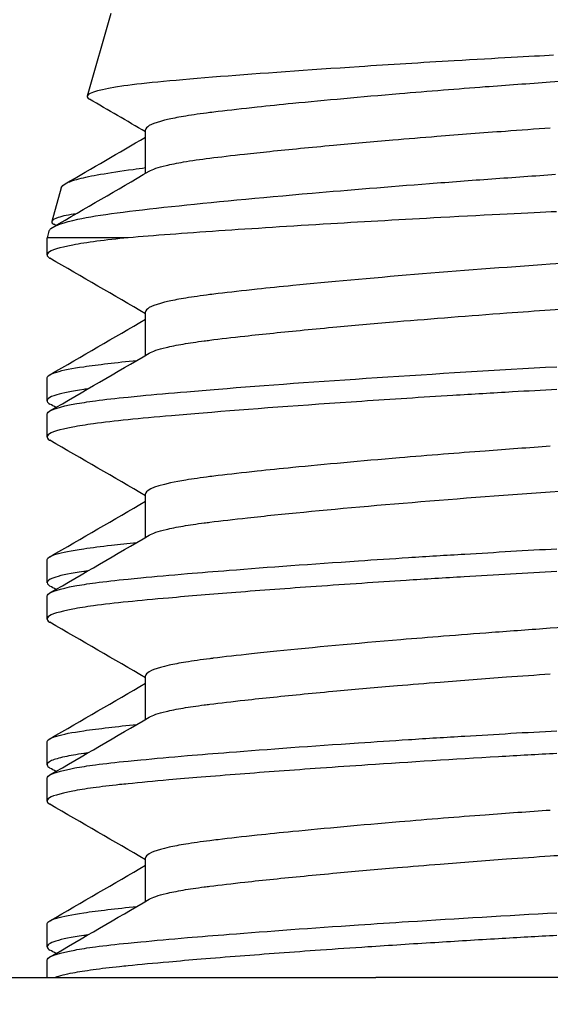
# Model space of a CAD drawing. Extents: x 1 to 669, y 0 to 417.
# Tile 144 of 256: x 114.2197 to 114.3108, y 346.9276 to 347.0967. Entities that reach past the tile are written whole.
import ezdxf

# ---------------------------------------------------------------- set-up
doc = ezdxf.new("R2010")
doc.units = 0
doc.header["$LTSCALE"] = 12
doc.header["$MEASUREMENT"] = 0
doc.layers.get('0').update_dxf_attribs({"linetype": 'CONTINUOUS'})
doc.layers.add('D', color=2, linetype='CONTINUOUS')
doc.layers.add('X', color=1, linetype='CONTINUOUS')
doc.styles.get("Standard").update_dxf_attribs({"font": 'SIMPLEX.SHX', "width": 0.875})
doc.dimstyles.new('STANDARD$0', dxfattribs={"dimscale": 32, "dimtxt": 0.09375, "dimasz": 0.0625, "dimexe": 0.03125, "dimexo": 0.03125, "dimgap": 0.03125, "dimtad": 1, "dimtih": 1, "dimtoh": 1, "dimdec": 4, "dimzin": 12, "dimdsep": 46, "dimlunit": 5, "dimtxsty": 'Standard', "dimcen": -0.03125, "dimclrd": 256, "dimclre": 256, "dimclrt": 256, "dimadec": 0, "dimazin": 0, "dimtfac": 0.875, "dimtdec": 4, "dimtofl": 0, "dimtmove": 0, "dimatfit": 3, "dimfxl": 1, "dimtolj": 1, "dimtzin": 12, "dimlwd": 13, "dimlwe": 13, "dimarcsym": 0})

# ---------------------------------------------------------------- blocks, each defined once
blk = doc.blocks.new('*D66')
at = {"layer": 'D', "lineweight": 13, "transparency": 16777216}
for p, q in [((155.73497, 359.40088), (155.73497, 291.82615)), ((54.63525, 355.70607), (54.63525, 291.82615)), ((56.63525, 292.82615), (153.73497, 292.82615))]:
    blk.add_line(p, q, dxfattribs=at)
at = {"layer": 'D', "transparency": 16777216}
for points in [[(56.63525, 293.15948), (56.63525, 292.49282), (54.63525, 292.82615)], [(153.73497, 293.15948), (153.73497, 292.49282), (155.73497, 292.82615)]]:
    blk.add_solid(points, dxfattribs=at)
at = {"layer": 'D', "transparency": 16777216, "insert": (105.18511, 295.32615), "char_height": 3, "attachment_point": 5}
blk.add_mtext('\\A1;101{}{\\C2;%%p1}', dxfattribs=at)
blk = doc.blocks.new('*D70')
at = {"layer": 'D', "lineweight": 13, "transparency": 16777216}
for p, q in [((82.80247, 359.88787), (82.80247, 298.53593)), ((148.80247, 359.88787), (148.80247, 298.53593)), ((146.80247, 299.53593), (84.80247, 299.53593))]:
    blk.add_line(p, q, dxfattribs=at)
at = {"layer": 'D', "transparency": 16777216}
for points in [[(84.80247, 299.86927), (84.80247, 299.2026), (82.80247, 299.53593)], [(146.80247, 299.86927), (146.80247, 299.2026), (148.80247, 299.53593)]]:
    blk.add_solid(points, dxfattribs=at)
at = {"layer": 'D', "transparency": 16777216, "insert": (115.80247, 302.03593), "char_height": 3, "attachment_point": 5}
blk.add_mtext('\\A1;66', dxfattribs=at)

msp = doc.modelspace()

# ---------------------------------------------------------------- linework, layer by layer
for radius, start, end in [(33, 199.528779, 69.373612), (15.625, 276.441866, 158.407675)]:
    msp.add_arc((115.80247, 360.88787), radius, start, end)
at = {"layer": 'X'}
for p, q in [((114.23532, 347.09772), (114.2313, 347.08353)), ((114.24132, 347.07029), (114.24132, 347.07775)), ((114.22684, 347.0678), (114.22521, 347.06203)), ((114.22473, 347.06035), (114.22441, 347.05922)), ((114.22459, 347.05922), (114.22441, 347.05922)), ((114.22441, 347.05626), (114.22441, 347.05922)), ((114.23834, 347.05922), (114.22459, 347.05922)), ((114.24132, 347.03904), (114.24132, 347.0465)), ((114.22441, 347.03124), (114.22441, 347.03514)), ((114.22441, 347.02501), (114.22441, 347.02892)), ((114.24132, 347.00779), (114.24132, 347.01525)), ((114.22441, 346.99999), (114.22441, 347.00389)), ((114.22441, 346.99376), (114.22441, 346.99767)), ((114.24132, 346.97654), (114.24132, 346.984)), ((114.22441, 346.96874), (114.22441, 346.97264)), ((114.22441, 346.96251), (114.22441, 346.96642)), ((114.24132, 346.94529), (114.24132, 346.95275)), ((114.22441, 346.93749), (114.22441, 346.94139)), ((114.22441, 346.93222), (114.22441, 346.93517)), ((114.03082, 346.93222), (114.28082, 346.93222)), ((117.32413, 346.93222), (114.28082, 346.93222))]:
    msp.add_line(p, q, dxfattribs=at)
for points, knots in [([(114.3709, 347.09268), (114.37024, 347.09231), (114.36917, 347.09196), (114.3676, 347.09162), (114.36678, 347.09145), (114.36585, 347.09128), (114.36482, 347.09111), (114.35874, 347.09016), (114.3483, 347.08899), (114.33576, 347.08787), (114.33181, 347.08752), (114.32767, 347.08718), (114.32339, 347.08684), (114.31926, 347.08652), (114.31502, 347.0862), (114.31075, 347.08591)], [0.8161987, 0.8161987, 0.8161987, 0.8161987, 0.8515963, 0.8515963, 0.8515963, 0.8698195, 0.8698195, 0.8698195, 0.9771889, 0.9771889, 0.9771889, 1.0110141, 1.0110141, 1.0110141, 1.0437305, 1.0437305, 1.0437305, 1.0437305]), ([(114.31129, 347.09054), (114.30742, 347.09034), (114.3015, 347.09002), (114.28868, 347.08926), (114.28321, 347.08892), (114.26912, 347.088), (114.26105, 347.08742), (114.24663, 347.08628), (114.24121, 347.08579), (114.23364, 347.08472), (114.23152, 347.08414), (114.23124, 347.08337), (114.23136, 347.08319), (114.23167, 347.08301)], [-0.1929122, -0.1929122, -0.1929122, -0.1929122, -0.1632994, -0.1632994, -0.1404587, -0.1404587, -0.1019705, -0.1019705, -0.0596181, -0.0596181, -0.0142655, -0.0142655, -0.000001, -0.000001, -0.000001, -0.000001]), ([(114.31075, 347.08591), (114.30703, 347.08565), (114.30329, 347.08538), (114.29958, 347.0851), (114.29717, 347.08492), (114.29478, 347.08473), (114.29242, 347.08454), (114.28986, 347.08434), (114.28733, 347.08413), (114.28485, 347.08392), (114.27825, 347.08337), (114.27208, 347.0828), (114.26657, 347.08226), (114.26443, 347.08205), (114.26238, 347.08184), (114.26044, 347.08163), (114.258, 347.08137), (114.25574, 347.08111), (114.25374, 347.08087), (114.25326, 347.08081), (114.25279, 347.08075), (114.25234, 347.0807), (114.25083, 347.08051), (114.24944, 347.08031), (114.2482, 347.08011), (114.24712, 347.07993), (114.24616, 347.07975), (114.24533, 347.07956), (114.24318, 347.07909), (114.24188, 347.07859), (114.24147, 347.07809)], [0.000001, 0.000001, 0.000001, 0.000001, 0.0284918, 0.0284918, 0.0284918, 0.04693, 0.04693, 0.04693, 0.0669892, 0.0669892, 0.0669892, 0.120283, 0.120283, 0.120283, 0.1410362, 0.1410362, 0.1410362, 0.1672649, 0.1672649, 0.1672649, 0.1735768, 0.1735768, 0.1735768, 0.1946386, 0.1946386, 0.1946386, 0.2131149, 0.2131149, 0.2131149, 0.2605678, 0.2605678, 0.2605678, 0.2605678]), ([(114.24194, 347.07065), (114.24251, 347.07098), (114.24347, 347.07131), (114.24481, 347.07163), (114.24566, 347.07183), (114.24667, 347.07204), (114.24783, 347.07223), (114.24916, 347.07246), (114.25068, 347.07268), (114.25234, 347.07289), (114.2541, 347.0731), (114.25609, 347.07334), (114.25827, 347.07358), (114.25966, 347.07373), (114.26113, 347.07389), (114.26265, 347.07405), (114.266, 347.0744), (114.26965, 347.07475), (114.27353, 347.07511), (114.27679, 347.07541), (114.28021, 347.07572), (114.28376, 347.07602), (114.28622, 347.07623), (114.28874, 347.07643), (114.2913, 347.07664), (114.29515, 347.07695), (114.29909, 347.07725), (114.30304, 347.07754), (114.30561, 347.07773), (114.30818, 347.07792), (114.31075, 347.07809)], [0.7929506, 0.7929506, 0.7929506, 0.7929506, 0.8246543, 0.8246543, 0.8246543, 0.8449079, 0.8449079, 0.8449079, 0.8680427, 0.8680427, 0.8680427, 0.8925541, 0.8925541, 0.8925541, 0.9082125, 0.9082125, 0.9082125, 0.9426282, 0.9426282, 0.9426282, 0.9714531, 0.9714531, 0.9714531, 0.9914658, 0.9914658, 0.9914658, 1.0216059, 1.0216059, 1.0216059, 1.0412156, 1.0412156, 1.0412156, 1.0412156]), ([(114.23356, 347.07011), (114.23518, 347.07039), (114.23704, 347.07067), (114.23986, 347.07105), (114.24058, 347.07115), (114.24132, 347.07125)], [-0.04073437, -0.04073437, -0.04073437, -0.04073437, -0.00998972, -0.00998972, -0.000001, -0.000001, -0.000001, -0.000001]), ([(114.22473, 347.06035), (114.22477, 347.0605), (114.22489, 347.06065), (114.22573, 347.06134), (114.22728, 347.06187), (114.23327, 347.06316), (114.23872, 347.06384), (114.25257, 347.06531), (114.26076, 347.06609), (114.27626, 347.06744), (114.28302, 347.06799), (114.29353, 347.0688), (114.2971, 347.06907), (114.30439, 347.0696), (114.30806, 347.06986), (114.31167, 347.07011)], [0.0386118, 0.0386118, 0.0386118, 0.0386118, 0.053704, 0.053704, 0.1071515, 0.1071515, 0.1867086, 0.1867086, 0.2639256, 0.2639256, 0.31792, 0.31792, 0.3452791, 0.3452791, 0.3734159, 0.3734159, 0.3734159, 0.3734159]), ([(114.22684, 347.0678), (114.22691, 347.06804), (114.22717, 347.06829), (114.22812, 347.0688), (114.22887, 347.06907), (114.23085, 347.0696), (114.2321, 347.06986), (114.23356, 347.07011)], [0.29379713, 0.29379713, 0.29379713, 0.29379713, 0.31792024, 0.31792024, 0.34527915, 0.34527915, 0.37341589, 0.37341589, 0.37341589, 0.37341589]), ([(114.31179, 347.06369), (114.30729, 347.06347), (114.30038, 347.06313), (114.28547, 347.06233), (114.27914, 347.06197), (114.26618, 347.06119), (114.2597, 347.06078), (114.24793, 347.05997), (114.2427, 347.05958), (114.23834, 347.05922)], [0.000001, 0.000001, 0.000001, 0.000001, 0.0344868, 0.0344868, 0.0610933, 0.0610933, 0.0915496, 0.0915496, 0.1225282, 0.1225282, 0.1225282, 0.1225282]), ([(114.22939, 347.06335), (114.22822, 347.06316), (114.22708, 347.06294), (114.22521, 347.06233), (114.22493, 347.06197), (114.22548, 347.06158), (114.22552, 347.06156), (114.22556, 347.06154)], [0.01461941, 0.01461941, 0.01461941, 0.01461941, 0.03448684, 0.03448684, 0.06109334, 0.06109334, 0.0628624, 0.0628624, 0.0628624, 0.0628624]), ([(114.3709, 347.06143), (114.37071, 347.06132), (114.37048, 347.06121), (114.3702, 347.0611), (114.36969, 347.0609), (114.36903, 347.0607), (114.36822, 347.06051), (114.36727, 347.06029), (114.36613, 347.06007), (114.36482, 347.05986), (114.36048, 347.05918), (114.35385, 347.05838), (114.34592, 347.05758), (114.34289, 347.05728), (114.33966, 347.05697), (114.33627, 347.05667), (114.33401, 347.05647), (114.33168, 347.05627), (114.32929, 347.05607), (114.3257, 347.05577), (114.32199, 347.05548), (114.31822, 347.05519), (114.31575, 347.05501), (114.31325, 347.05483), (114.31075, 347.05466)], [0.8161559, 0.8161559, 0.8161559, 0.8161559, 0.8268973, 0.8268973, 0.8268973, 0.8467254, 0.8467254, 0.8467254, 0.8697819, 0.8697819, 0.8697819, 0.9465019, 0.9465019, 0.9465019, 0.9757225, 0.9757225, 0.9757225, 0.9951954, 0.9951954, 0.9951954, 1.0245494, 1.0245494, 1.0245494, 1.0437686, 1.0437686, 1.0437686, 1.0437686]), ([(114.23834, 347.05922), (114.23434, 347.05882), (114.23113, 347.0584), (114.22649, 347.05752), (114.22507, 347.05707), (114.22459, 347.05661)], [-0.1095303, -0.1095303, -0.1095303, -0.1095303, -0.0547449, -0.0547449, -0.000001, -0.000001, -0.000001, -0.000001]), ([(114.22459, 347.05661), (114.22447, 347.0565), (114.22441, 347.05639), (114.22441, 347.05627), (114.2244, 347.05609), (114.22455, 347.05591), (114.22484, 347.05573), (114.22485, 347.05572), (114.22487, 347.05571), (114.22489, 347.0557)], [-0.14614006, -0.14614006, -0.14614006, -0.14614006, -0.13260995, -0.13260995, -0.13260995, -0.11086993, -0.11086993, -0.11086993, -0.10965092, -0.10965092, -0.10965092, -0.10965092]), ([(114.31075, 347.05466), (114.29504, 347.05357), (114.27901, 347.05224), (114.26657, 347.05101), (114.26443, 347.0508), (114.26238, 347.05059), (114.26044, 347.05038), (114.258, 347.05012), (114.25574, 347.04986), (114.25374, 347.04962), (114.25326, 347.04956), (114.25279, 347.0495), (114.25234, 347.04945), (114.25083, 347.04926), (114.24944, 347.04906), (114.2482, 347.04886), (114.24712, 347.04868), (114.24616, 347.0485), (114.24533, 347.04831), (114.24318, 347.04784), (114.24188, 347.04734), (114.24147, 347.04684)], [0.000002, 0.000002, 0.000002, 0.000002, 0.120283, 0.120283, 0.120283, 0.1410362, 0.1410362, 0.1410362, 0.1672649, 0.1672649, 0.1672649, 0.1735768, 0.1735768, 0.1735768, 0.1946386, 0.1946386, 0.1946386, 0.2131149, 0.2131149, 0.2131149, 0.2605678, 0.2605678, 0.2605678, 0.2605678]), ([(114.31075, 347.04684), (114.31518, 347.04715), (114.31958, 347.04748), (114.32387, 347.04782), (114.32805, 347.04815), (114.3321, 347.04849), (114.33596, 347.04883), (114.33828, 347.04904), (114.34052, 347.04924), (114.34267, 347.04945), (114.34738, 347.0499), (114.35166, 347.05036), (114.3554, 347.0508), (114.35666, 347.05094), (114.35786, 347.05109), (114.359, 347.05124), (114.36102, 347.05149), (114.36282, 347.05174), (114.36435, 347.05198), (114.36451, 347.052), (114.36467, 347.05203), (114.36482, 347.05205), (114.36619, 347.05227), (114.36739, 347.0525), (114.36836, 347.05273), (114.36929, 347.05296), (114.37002, 347.05319), (114.37054, 347.05343), (114.37117, 347.05372), (114.37149, 347.05401), (114.37149, 347.05431)], [0.000001, 0.000001, 0.000001, 0.000001, 0.0339474, 0.0339474, 0.0339474, 0.0670134, 0.0670134, 0.0670134, 0.0868517, 0.0868517, 0.0868517, 0.1302209, 0.1302209, 0.1302209, 0.144864, 0.144864, 0.144864, 0.1708682, 0.1708682, 0.1708682, 0.1735901, 0.1735901, 0.1735901, 0.197765, 0.197765, 0.197765, 0.2209709, 0.2209709, 0.2209709, 0.2494967, 0.2494967, 0.2494967, 0.2494967]), ([(114.24194, 347.0394), (114.24251, 347.03973), (114.24347, 347.04006), (114.24481, 347.04038), (114.24564, 347.04058), (114.24663, 347.04078), (114.24776, 347.04097), (114.24884, 347.04116), (114.25006, 347.04134), (114.25137, 347.04151), (114.25169, 347.04155), (114.25201, 347.04159), (114.25234, 347.04164), (114.25412, 347.04186), (114.25613, 347.04209), (114.25834, 347.04234), (114.2599, 347.04251), (114.26154, 347.04268), (114.26326, 347.04286), (114.26662, 347.04321), (114.27026, 347.04356), (114.27414, 347.04392), (114.27744, 347.04422), (114.28091, 347.04453), (114.28451, 347.04483), (114.29055, 347.04534), (114.2969, 347.04584), (114.30329, 347.04631), (114.30578, 347.04649), (114.30827, 347.04667), (114.31075, 347.04684)], [0.7943223, 0.7943223, 0.7943223, 0.7943223, 0.8261834, 0.8261834, 0.8261834, 0.8460861, 0.8460861, 0.8460861, 0.8651928, 0.8651928, 0.8651928, 0.8697819, 0.8697819, 0.8697819, 0.8946885, 0.8946885, 0.8946885, 0.9122258, 0.9122258, 0.9122258, 0.9465016, 0.9465016, 0.9465016, 0.9757216, 0.9757216, 0.9757216, 1.0247211, 1.0247211, 1.0247211, 1.0437676, 1.0437676, 1.0437676, 1.0437676]), ([(114.22441, 347.03514), (114.22441, 347.03529), (114.2245, 347.03542), (114.22468, 347.03556), (114.22495, 347.03577), (114.22541, 347.03597), (114.22607, 347.03616), (114.22713, 347.03648), (114.22868, 347.03679), (114.23071, 347.03708)], [-1.31596435, -1.31596435, -1.31596435, -1.31596435, -1.29889479, -1.29889479, -1.29889479, -1.27381694, -1.27381694, -1.27381694, -1.2334165, -1.2334165, -1.2334165, -1.2334165]), ([(114.22459, 347.02927), (114.22509, 347.02974), (114.22663, 347.03022), (114.22914, 347.03068), (114.23017, 347.03087), (114.23135, 347.03105), (114.23269, 347.03123), (114.23434, 347.03145), (114.23623, 347.03167), (114.23829, 347.03187), (114.23897, 347.03194), (114.23969, 347.03201), (114.24042, 347.03208), (114.24282, 347.0323), (114.2455, 347.03254), (114.24838, 347.03279), (114.25012, 347.03294), (114.25192, 347.03309), (114.2538, 347.03324), (114.26981, 347.03453), (114.29104, 347.03593), (114.31188, 347.03708)], [-1.3140193, -1.3140193, -1.3140193, -1.3140193, -1.2564646, -1.2564646, -1.2564646, -1.2330968, -1.2330968, -1.2330968, -1.2043021, -1.2043021, -1.2043021, -1.1947272, -1.1947272, -1.1947272, -1.1636715, -1.1636715, -1.1636715, -1.1450068, -1.1450068, -1.1450068, -0.985351, -0.985351, -0.985351, -0.985351]), ([(114.23071, 347.03317), (114.22867, 347.03288), (114.2271, 347.03257), (114.22605, 347.03225), (114.22537, 347.03205), (114.2249, 347.03184), (114.22465, 347.03163), (114.22445, 347.03147), (114.22437, 347.0313), (114.22443, 347.03113), (114.22448, 347.03098), (114.22463, 347.03082), (114.2249, 347.03067)], [-0.1051691, -0.1051691, -0.1051691, -0.1051691, -0.0646203, -0.0646203, -0.0646203, -0.03876, -0.03876, -0.03876, -0.0186273, -0.0186273, -0.0186273, 0, 0, 0, 0]), ([(114.31188, 347.03317), (114.30935, 347.03303), (114.30682, 347.03289), (114.30428, 347.03274), (114.30086, 347.03255), (114.29743, 347.03234), (114.29404, 347.03213), (114.28872, 347.03181), (114.2835, 347.03147), (114.27844, 347.03113), (114.26836, 347.03046), (114.25909, 347.02977), (114.25117, 347.02912), (114.24929, 347.02896), (114.24748, 347.02881), (114.24576, 347.02866), (114.24302, 347.02842), (114.24051, 347.02818), (114.23829, 347.02796), (114.23609, 347.02775), (114.2341, 347.02752), (114.23237, 347.02728), (114.23101, 347.02709), (114.22982, 347.0269), (114.2288, 347.02671), (114.22649, 347.02627), (114.22507, 347.02582), (114.22459, 347.02536)], [-0.3281779, -0.3281779, -0.3281779, -0.3281779, -0.3088363, -0.3088363, -0.3088363, -0.2826574, -0.2826574, -0.2826574, -0.2416557, -0.2416557, -0.2416557, -0.1598773, -0.1598773, -0.1598773, -0.1405076, -0.1405076, -0.1405076, -0.1095484, -0.1095484, -0.1095484, -0.0789491, -0.0789491, -0.0789491, -0.0547742, -0.0547742, -0.0547742, 0, 0, 0, 0]), ([(114.22459, 347.02536), (114.2245, 347.02528), (114.22445, 347.02519), (114.22442, 347.02511), (114.22436, 347.0249), (114.2245, 347.02469), (114.22483, 347.02449), (114.22485, 347.02448), (114.22487, 347.02447), (114.22489, 347.02445)], [-0.36468404, -0.36468404, -0.36468404, -0.36468404, -0.35453585, -0.35453585, -0.35453585, -0.32959347, -0.32959347, -0.32959347, -0.32817789, -0.32817789, -0.32817789, -0.32817789]), ([(114.31075, 347.02341), (114.30703, 347.02315), (114.30329, 347.02288), (114.29958, 347.0226), (114.29717, 347.02242), (114.29478, 347.02223), (114.29242, 347.02204), (114.28986, 347.02184), (114.28733, 347.02163), (114.28485, 347.02142), (114.27825, 347.02087), (114.27208, 347.0203), (114.26657, 347.01976), (114.26443, 347.01955), (114.26238, 347.01934), (114.26044, 347.01913), (114.258, 347.01887), (114.25574, 347.01861), (114.25374, 347.01837), (114.25326, 347.01831), (114.25279, 347.01825), (114.25234, 347.0182), (114.25083, 347.01801), (114.24944, 347.01781), (114.2482, 347.01761), (114.24434, 347.01697), (114.24204, 347.01629), (114.24147, 347.01559)], [0.000001, 0.000001, 0.000001, 0.000001, 0.0284918, 0.0284918, 0.0284918, 0.04693, 0.04693, 0.04693, 0.0669892, 0.0669892, 0.0669892, 0.120283, 0.120283, 0.120283, 0.1410362, 0.1410362, 0.1410362, 0.1672649, 0.1672649, 0.1672649, 0.1735768, 0.1735768, 0.1735768, 0.1946386, 0.1946386, 0.1946386, 0.2605678, 0.2605678, 0.2605678, 0.2605678]), ([(114.31075, 347.01559), (114.31947, 347.0162), (114.32806, 347.01688), (114.33587, 347.01757), (114.33803, 347.01776), (114.34012, 347.01796), (114.34214, 347.01815), (114.34696, 347.01861), (114.35135, 347.01907), (114.35519, 347.01952), (114.35879, 347.01994), (114.36192, 347.02036), (114.36436, 347.02073), (114.36452, 347.02076), (114.36467, 347.02078), (114.36482, 347.0208), (114.36602, 347.02099), (114.36708, 347.02119), (114.36797, 347.02139), (114.36877, 347.02157), (114.36943, 347.02176), (114.36996, 347.02195), (114.37098, 347.02231), (114.37149, 347.02268), (114.37149, 347.02306)], [0.000001, 0.000001, 0.000001, 0.000001, 0.0667418, 0.0667418, 0.0667418, 0.085223, 0.085223, 0.085223, 0.1293999, 0.1293999, 0.1293999, 0.1709525, 0.1709525, 0.1709525, 0.1735768, 0.1735768, 0.1735768, 0.1946389, 0.1946389, 0.1946389, 0.2133869, 0.2133869, 0.2133869, 0.2495033, 0.2495033, 0.2495033, 0.2495033]), ([(114.24194, 347.00815), (114.24251, 347.00848), (114.24347, 347.00881), (114.24481, 347.00913), (114.24564, 347.00933), (114.24663, 347.00953), (114.24776, 347.00972), (114.24884, 347.00991), (114.25006, 347.01009), (114.25137, 347.01026), (114.25169, 347.0103), (114.25201, 347.01034), (114.25234, 347.01039), (114.25425, 347.01062), (114.25643, 347.01088), (114.25882, 347.01114), (114.26028, 347.0113), (114.26182, 347.01146), (114.26341, 347.01163), (114.27628, 347.01295), (114.29367, 347.01441), (114.31075, 347.01559)], [0.7943223, 0.7943223, 0.7943223, 0.7943223, 0.8261834, 0.8261834, 0.8261834, 0.8460861, 0.8460861, 0.8460861, 0.8651928, 0.8651928, 0.8651928, 0.8697819, 0.8697819, 0.8697819, 0.8964931, 0.8964931, 0.8964931, 0.912742, 0.912742, 0.912742, 1.0437686, 1.0437686, 1.0437686, 1.0437686]), ([(114.23071, 347.00583), (114.23208, 347.00602), (114.23367, 347.00623), (114.23545, 347.00644), (114.2368, 347.00659), (114.23826, 347.00676), (114.23983, 347.00692)], [-0.04775013, -0.04775013, -0.04775013, -0.04775013, -0.02050491, -0.02050491, -0.02050491, 0, 0, 0, 0]), ([(114.22441, 347.00389), (114.22441, 347.00392), (114.22441, 347.00395), (114.22442, 347.00397), (114.22449, 347.00428), (114.22499, 347.00458), (114.22592, 347.00487), (114.22698, 347.0052), (114.22858, 347.00552), (114.23071, 347.00583)], [-1.31596435, -1.31596435, -1.31596435, -1.31596435, -1.31284713, -1.31284713, -1.31284713, -1.27573336, -1.27573336, -1.27573336, -1.23341349, -1.23341349, -1.23341349, -1.23341349]), ([(114.22459, 346.99802), (114.22509, 346.99849), (114.22663, 346.99897), (114.22914, 346.99943), (114.23017, 346.99962), (114.23135, 346.9998), (114.23269, 346.99998), (114.23434, 347.0002), (114.23623, 347.00042), (114.23829, 347.00062), (114.239, 347.00069), (114.23973, 347.00076), (114.2405, 347.00083), (114.2429, 347.00106), (114.24558, 347.0013), (114.24847, 347.00155), (114.25074, 347.00174), (114.25314, 347.00194), (114.25564, 347.00213), (114.26234, 347.00266), (114.26984, 347.00321), (114.27786, 347.00375), (114.28066, 347.00394), (114.28353, 347.00413), (114.28642, 347.00431), (114.2896, 347.00452), (114.29283, 347.00472), (114.29608, 347.00491), (114.30132, 347.00523), (114.30661, 347.00554), (114.31188, 347.00583)], [-1.3140193, -1.3140193, -1.3140193, -1.3140193, -1.2564646, -1.2564646, -1.2564646, -1.2330968, -1.2330968, -1.2330968, -1.2043021, -1.2043021, -1.2043021, -1.194405, -1.194405, -1.194405, -1.1633501, -1.1633501, -1.1633501, -1.1389434, -1.1389434, -1.1389434, -1.0735848, -1.0735848, -1.0735848, -1.0507309, -1.0507309, -1.0507309, -1.0256907, -1.0256907, -1.0256907, -0.985351, -0.985351, -0.985351, -0.985351]), ([(114.23071, 347.00192), (114.22857, 347.00162), (114.22695, 347.00129), (114.22589, 347.00095), (114.22434, 347.00046), (114.22401, 346.99994), (114.2249, 346.99942)], [-0.1051691, -0.1051691, -0.1051691, -0.1051691, -0.0626255, -0.0626255, -0.0626255, 0, 0, 0, 0]), ([(114.31188, 347.00192), (114.30658, 347.00163), (114.30125, 347.00132), (114.29598, 347.001), (114.29261, 347.0008), (114.28928, 347.00059), (114.286, 347.00038), (114.28344, 347.00022), (114.28092, 347.00005), (114.27844, 346.99988), (114.27575, 346.9997), (114.27312, 346.99952), (114.27056, 346.99934), (114.26571, 346.999), (114.26111, 346.99866), (114.25682, 346.99832), (114.25474, 346.99816), (114.25274, 346.998), (114.25082, 346.99784), (114.24888, 346.99768), (114.24702, 346.99752), (114.24526, 346.99736), (114.24271, 346.99714), (114.24037, 346.99692), (114.23829, 346.99671), (114.23609, 346.9965), (114.2341, 346.99627), (114.23237, 346.99603), (114.23101, 346.99584), (114.22982, 346.99565), (114.2288, 346.99546), (114.22649, 346.99502), (114.22507, 346.99457), (114.22459, 346.99411)], [-0.3281779, -0.3281779, -0.3281779, -0.3281779, -0.2876291, -0.2876291, -0.2876291, -0.2617689, -0.2617689, -0.2617689, -0.2416362, -0.2416362, -0.2416362, -0.2198336, -0.2198336, -0.2198336, -0.1786186, -0.1786186, -0.1786186, -0.1586808, -0.1586808, -0.1586808, -0.138595, -0.138595, -0.138595, -0.1095484, -0.1095484, -0.1095484, -0.0789491, -0.0789491, -0.0789491, -0.0547742, -0.0547742, -0.0547742, 0, 0, 0, 0]), ([(114.3709, 346.99893), (114.37071, 346.99882), (114.37048, 346.99871), (114.3702, 346.9986), (114.36969, 346.9984), (114.36903, 346.9982), (114.36822, 346.99801), (114.36727, 346.99779), (114.36613, 346.99757), (114.36482, 346.99736), (114.36341, 346.99714), (114.36176, 346.99691), (114.35989, 346.99666), (114.35858, 346.99649), (114.35716, 346.99632), (114.35566, 346.99614), (114.35273, 346.99579), (114.34946, 346.99544), (114.34592, 346.99508), (114.34289, 346.99478), (114.33966, 346.99447), (114.33627, 346.99417), (114.33401, 346.99397), (114.33167, 346.99377), (114.32929, 346.99357), (114.32335, 346.99307), (114.31708, 346.9926), (114.31075, 346.99216)], [0.8161559, 0.8161559, 0.8161559, 0.8161559, 0.8268973, 0.8268973, 0.8268973, 0.8467254, 0.8467254, 0.8467254, 0.8697819, 0.8697819, 0.8697819, 0.8946885, 0.8946885, 0.8946885, 0.9122258, 0.9122258, 0.9122258, 0.9465016, 0.9465016, 0.9465016, 0.9757216, 0.9757216, 0.9757216, 0.9952007, 0.9952007, 0.9952007, 1.0437676, 1.0437676, 1.0437676, 1.0437676]), ([(114.22459, 346.99411), (114.2245, 346.99403), (114.22445, 346.99394), (114.22442, 346.99386), (114.22436, 346.99365), (114.2245, 346.99344), (114.22483, 346.99324), (114.22485, 346.99323), (114.22487, 346.99322), (114.22489, 346.9932)], [-0.36468404, -0.36468404, -0.36468404, -0.36468404, -0.35453585, -0.35453585, -0.35453585, -0.32959347, -0.32959347, -0.32959347, -0.32817789, -0.32817789, -0.32817789, -0.32817789]), ([(114.31075, 346.99216), (114.30741, 346.99192), (114.30405, 346.99168), (114.30072, 346.99143), (114.29794, 346.99122), (114.29518, 346.99101), (114.29245, 346.99079), (114.28998, 346.9906), (114.28753, 346.9904), (114.28513, 346.9902), (114.27731, 346.98954), (114.27007, 346.98887), (114.26382, 346.98823), (114.26231, 346.98808), (114.26085, 346.98792), (114.25946, 346.98777), (114.25706, 346.98751), (114.25487, 346.98726), (114.25293, 346.98702), (114.25273, 346.987), (114.25253, 346.98697), (114.25234, 346.98695), (114.25083, 346.98676), (114.24944, 346.98656), (114.2482, 346.98636), (114.24712, 346.98618), (114.24616, 346.986), (114.24533, 346.98581), (114.24318, 346.98534), (114.24188, 346.98484), (114.24147, 346.98434)], [0.000001, 0.000001, 0.000001, 0.000001, 0.0255787, 0.0255787, 0.0255787, 0.0468515, 0.0468515, 0.0468515, 0.0662272, 0.0662272, 0.0662272, 0.1293509, 0.1293509, 0.1293509, 0.1446078, 0.1446078, 0.1446078, 0.1708485, 0.1708485, 0.1708485, 0.1735768, 0.1735768, 0.1735768, 0.1946386, 0.1946386, 0.1946386, 0.2131149, 0.2131149, 0.2131149, 0.2605678, 0.2605678, 0.2605678, 0.2605678]), ([(114.24194, 346.9769), (114.24251, 346.97723), (114.24347, 346.97756), (114.24481, 346.97788), (114.24564, 346.97808), (114.24663, 346.97828), (114.24776, 346.97847), (114.24884, 346.97866), (114.25006, 346.97884), (114.25137, 346.97901), (114.25169, 346.97905), (114.25201, 346.97909), (114.25234, 346.97914), (114.25412, 346.97936), (114.25613, 346.97959), (114.25834, 346.97984), (114.2599, 346.98001), (114.26154, 346.98018), (114.26326, 346.98036), (114.26662, 346.98071), (114.27026, 346.98106), (114.27414, 346.98142), (114.27744, 346.98172), (114.28091, 346.98203), (114.28451, 346.98233), (114.28691, 346.98253), (114.28936, 346.98273), (114.29184, 346.98293), (114.29558, 346.98323), (114.2994, 346.98352), (114.30323, 346.98381), (114.30573, 346.98399), (114.30825, 346.98417), (114.31075, 346.98434)], [0.7943223, 0.7943223, 0.7943223, 0.7943223, 0.8261834, 0.8261834, 0.8261834, 0.8460861, 0.8460861, 0.8460861, 0.8651928, 0.8651928, 0.8651928, 0.8697819, 0.8697819, 0.8697819, 0.8946884, 0.8946884, 0.8946884, 0.9122258, 0.9122258, 0.9122258, 0.9465019, 0.9465019, 0.9465019, 0.9757225, 0.9757225, 0.9757225, 0.9951954, 0.9951954, 0.9951954, 1.0245494, 1.0245494, 1.0245494, 1.0437686, 1.0437686, 1.0437686, 1.0437686]), ([(114.23071, 346.97458), (114.23196, 346.97476), (114.23339, 346.97494), (114.23498, 346.97513), (114.23645, 346.97531), (114.23807, 346.97549), (114.23983, 346.97567)], [-0.04774979, -0.04774979, -0.04774979, -0.04774979, -0.02292859, -0.02292859, -0.02292859, 0, 0, 0, 0]), ([(114.22441, 346.97264), (114.22441, 346.97279), (114.2245, 346.97292), (114.22468, 346.97306), (114.22495, 346.97327), (114.22541, 346.97347), (114.22607, 346.97366), (114.22713, 346.97398), (114.22868, 346.97429), (114.23071, 346.97458)], [-1.31596435, -1.31596435, -1.31596435, -1.31596435, -1.29889479, -1.29889479, -1.29889479, -1.27381694, -1.27381694, -1.27381694, -1.2334165, -1.2334165, -1.2334165, -1.2334165]), ([(114.22459, 346.96677), (114.22509, 346.96724), (114.22663, 346.96772), (114.22914, 346.96818), (114.23017, 346.96837), (114.23135, 346.96855), (114.23269, 346.96873), (114.23434, 346.96895), (114.23623, 346.96917), (114.23829, 346.96937), (114.239, 346.96944), (114.23973, 346.96951), (114.2405, 346.96958), (114.2429, 346.96981), (114.24558, 346.97005), (114.24847, 346.9703), (114.25074, 346.97049), (114.25314, 346.97069), (114.25564, 346.97088), (114.26234, 346.97141), (114.26984, 346.97196), (114.27786, 346.9725), (114.28066, 346.97269), (114.28353, 346.97288), (114.28642, 346.97306), (114.2896, 346.97327), (114.29283, 346.97347), (114.29608, 346.97366), (114.30132, 346.97398), (114.30661, 346.97429), (114.31188, 346.97458)], [-1.3159644, -1.3159644, -1.3159644, -1.3159644, -1.258323, -1.258323, -1.258323, -1.23492, -1.23492, -1.23492, -1.206082, -1.206082, -1.206082, -1.19617, -1.19617, -1.19617, -1.1650683, -1.1650683, -1.1650683, -1.1406249, -1.1406249, -1.1406249, -1.0751678, -1.0751678, -1.0751678, -1.0522795, -1.0522795, -1.0522795, -1.0272016, -1.0272016, -1.0272016, -0.9868012, -0.9868012, -0.9868012, -0.9868012]), ([(114.23071, 346.97067), (114.22942, 346.97049), (114.22833, 346.9703), (114.22743, 346.9701), (114.22644, 346.96989), (114.22569, 346.96967), (114.22519, 346.96944), (114.22464, 346.9692), (114.22438, 346.96895), (114.22441, 346.9687), (114.22443, 346.96852), (114.2246, 346.96835), (114.2249, 346.96817)], [-0.1051694, -0.1051694, -0.1051694, -0.1051694, -0.0796526, -0.0796526, -0.0796526, -0.0515915, -0.0515915, -0.0515915, -0.0212813, -0.0212813, -0.0212813, 0, 0, 0, 0]), ([(114.31188, 346.97067), (114.30854, 346.97049), (114.3052, 346.9703), (114.30186, 346.9701), (114.29423, 346.96966), (114.28665, 346.96918), (114.27942, 346.9687), (114.27667, 346.96852), (114.27397, 346.96833), (114.27134, 346.96815), (114.26649, 346.9678), (114.26186, 346.96746), (114.25755, 346.96713), (114.25522, 346.96695), (114.25298, 346.96677), (114.25084, 346.96659), (114.24891, 346.96643), (114.24705, 346.96627), (114.24529, 346.96612), (114.24273, 346.96589), (114.24038, 346.96567), (114.23829, 346.96546), (114.2378, 346.96542), (114.23732, 346.96537), (114.23685, 346.96532), (114.2352, 346.96514), (114.23368, 346.96496), (114.23233, 346.96477), (114.23099, 346.96459), (114.22981, 346.9644), (114.2288, 346.96421), (114.22649, 346.96377), (114.22507, 346.96332), (114.22459, 346.96286)], [-0.3281781, -0.3281781, -0.3281781, -0.3281781, -0.3026613, -0.3026613, -0.3026613, -0.24429, -0.24429, -0.24429, -0.2220629, -0.2220629, -0.2220629, -0.1809372, -0.1809372, -0.1809372, -0.1587483, -0.1587483, -0.1587483, -0.138737, -0.138737, -0.138737, -0.1095535, -0.1095535, -0.1095535, -0.1027293, -0.1027293, -0.1027293, -0.078698, -0.078698, -0.078698, -0.0547768, -0.0547768, -0.0547768, 0, 0, 0, 0]), ([(114.22459, 346.96286), (114.22451, 346.96278), (114.22445, 346.9627), (114.22442, 346.96261), (114.22436, 346.96239), (114.22451, 346.96217), (114.22489, 346.96195)], [-0.36468787, -0.36468787, -0.36468787, -0.36468787, -0.35485891, -0.35485891, -0.35485891, -0.32817811, -0.32817811, -0.32817811, -0.32817811]), ([(114.31075, 346.96091), (114.30703, 346.96065), (114.30329, 346.96038), (114.29958, 346.9601), (114.29717, 346.95992), (114.29478, 346.95973), (114.29242, 346.95954), (114.28986, 346.95934), (114.28733, 346.95913), (114.28485, 346.95892), (114.27825, 346.95837), (114.27208, 346.9578), (114.26657, 346.95726), (114.26443, 346.95705), (114.26238, 346.95684), (114.26044, 346.95663), (114.258, 346.95637), (114.25574, 346.95611), (114.25374, 346.95587), (114.25326, 346.95581), (114.25279, 346.95575), (114.25234, 346.9557), (114.25083, 346.95551), (114.24944, 346.95531), (114.2482, 346.95511), (114.24712, 346.95493), (114.24616, 346.95475), (114.24533, 346.95456), (114.24318, 346.95409), (114.24188, 346.95359), (114.24147, 346.95309)], [0.000001, 0.000001, 0.000001, 0.000001, 0.0284918, 0.0284918, 0.0284918, 0.04693, 0.04693, 0.04693, 0.0669892, 0.0669892, 0.0669892, 0.120283, 0.120283, 0.120283, 0.1410362, 0.1410362, 0.1410362, 0.1672649, 0.1672649, 0.1672649, 0.1735768, 0.1735768, 0.1735768, 0.1946386, 0.1946386, 0.1946386, 0.2131149, 0.2131149, 0.2131149, 0.2605678, 0.2605678, 0.2605678, 0.2605678]), ([(114.31075, 346.95309), (114.31412, 346.95333), (114.31748, 346.95357), (114.32078, 346.95383), (114.32348, 346.95403), (114.32615, 346.95425), (114.32876, 346.95446), (114.3311, 346.95465), (114.33339, 346.95485), (114.33563, 346.95505), (114.34304, 346.95571), (114.34968, 346.95638), (114.35517, 346.95702), (114.35649, 346.95717), (114.35775, 346.95733), (114.35894, 346.95748), (114.36098, 346.95774), (114.3628, 346.95799), (114.36434, 346.95823), (114.3645, 346.95825), (114.36466, 346.95828), (114.36482, 346.9583), (114.36602, 346.95849), (114.36708, 346.95869), (114.36797, 346.95889), (114.36877, 346.95907), (114.36943, 346.95926), (114.36996, 346.95945), (114.37098, 346.95981), (114.37149, 346.96018), (114.37149, 346.96056)], [0.000002, 0.000002, 0.000002, 0.000002, 0.0258358, 0.0258358, 0.0258358, 0.0469982, 0.0469982, 0.0469982, 0.0660585, 0.0660585, 0.0660585, 0.1293366, 0.1293366, 0.1293366, 0.144578, 0.144578, 0.144578, 0.1708186, 0.1708186, 0.1708186, 0.1735768, 0.1735768, 0.1735768, 0.1946389, 0.1946389, 0.1946389, 0.2133869, 0.2133869, 0.2133869, 0.2495033, 0.2495033, 0.2495033, 0.2495033]), ([(114.24194, 346.94565), (114.24251, 346.94598), (114.24347, 346.94631), (114.24481, 346.94663), (114.24564, 346.94683), (114.24663, 346.94703), (114.24776, 346.94722), (114.24884, 346.94741), (114.25006, 346.94759), (114.25137, 346.94776), (114.25169, 346.9478), (114.25201, 346.94784), (114.25234, 346.94789), (114.25412, 346.94811), (114.25613, 346.94834), (114.25834, 346.94859), (114.2599, 346.94876), (114.26154, 346.94893), (114.26326, 346.94911), (114.26662, 346.94946), (114.27026, 346.94981), (114.27414, 346.95017), (114.27744, 346.95047), (114.28091, 346.95078), (114.28451, 346.95108), (114.28691, 346.95128), (114.28936, 346.95148), (114.29184, 346.95168), (114.29558, 346.95198), (114.2994, 346.95227), (114.30323, 346.95256), (114.30573, 346.95274), (114.30825, 346.95292), (114.31075, 346.95309)], [0.7943223, 0.7943223, 0.7943223, 0.7943223, 0.8261834, 0.8261834, 0.8261834, 0.8460861, 0.8460861, 0.8460861, 0.8651928, 0.8651928, 0.8651928, 0.8697819, 0.8697819, 0.8697819, 0.8946884, 0.8946884, 0.8946884, 0.9122258, 0.9122258, 0.9122258, 0.9465019, 0.9465019, 0.9465019, 0.9757225, 0.9757225, 0.9757225, 0.9951954, 0.9951954, 0.9951954, 1.0245494, 1.0245494, 1.0245494, 1.0437686, 1.0437686, 1.0437686, 1.0437686]), ([(114.22441, 346.94139), (114.22441, 346.94154), (114.2245, 346.94167), (114.22468, 346.94181), (114.22495, 346.94202), (114.22541, 346.94222), (114.22607, 346.94241), (114.22713, 346.94273), (114.22868, 346.94304), (114.23071, 346.94333)], [-1.31596435, -1.31596435, -1.31596435, -1.31596435, -1.29889479, -1.29889479, -1.29889479, -1.27381694, -1.27381694, -1.27381694, -1.2334165, -1.2334165, -1.2334165, -1.2334165]), ([(114.22459, 346.93552), (114.22509, 346.93599), (114.22663, 346.93647), (114.22914, 346.93693), (114.23017, 346.93712), (114.23135, 346.9373), (114.23269, 346.93748), (114.23434, 346.9377), (114.23623, 346.93792), (114.23829, 346.93812), (114.239, 346.93819), (114.23973, 346.93826), (114.2405, 346.93833), (114.2429, 346.93856), (114.24558, 346.9388), (114.24847, 346.93905), (114.25074, 346.93924), (114.25314, 346.93944), (114.25564, 346.93963), (114.26234, 346.94016), (114.26984, 346.94071), (114.27786, 346.94125), (114.28066, 346.94144), (114.28353, 346.94163), (114.28642, 346.94181), (114.29472, 346.94234), (114.30334, 346.94286), (114.31188, 346.94333)], [-1.3159644, -1.3159644, -1.3159644, -1.3159644, -1.258323, -1.258323, -1.258323, -1.23492, -1.23492, -1.23492, -1.206082, -1.206082, -1.206082, -1.19617, -1.19617, -1.19617, -1.1650683, -1.1650683, -1.1650683, -1.1406249, -1.1406249, -1.1406249, -1.0751678, -1.0751678, -1.0751678, -1.0522795, -1.0522795, -1.0522795, -0.9868012, -0.9868012, -0.9868012, -0.9868012]), ([(114.23071, 346.93942), (114.22858, 346.93912), (114.22698, 346.9388), (114.22592, 346.93846), (114.22483, 346.93812), (114.22432, 346.93776), (114.22442, 346.9374), (114.22446, 346.93724), (114.22462, 346.93708), (114.2249, 346.93692)], [-0.1051713, -0.1051713, -0.1051713, -0.1051713, -0.0629762, -0.0629762, -0.0629762, -0.0193762, -0.0193762, -0.0193762, -0.000001, -0.000001, -0.000001, -0.000001]), ([(114.31188, 346.93942), (114.30854, 346.93924), (114.3052, 346.93905), (114.30186, 346.93885), (114.29819, 346.93864), (114.29453, 346.93842), (114.29092, 346.93819), (114.28702, 346.93795), (114.28317, 346.9377), (114.27942, 346.93745), (114.27667, 346.93727), (114.27397, 346.93708), (114.27134, 346.9369), (114.26649, 346.93655), (114.26186, 346.93621), (114.25755, 346.93588), (114.25522, 346.9357), (114.25298, 346.93552), (114.25084, 346.93534), (114.24891, 346.93518), (114.24705, 346.93502), (114.24529, 346.93487), (114.24273, 346.93464), (114.24038, 346.93442), (114.23829, 346.93421), (114.2378, 346.93417), (114.23732, 346.93412), (114.23685, 346.93407), (114.2352, 346.93389), (114.23368, 346.93371), (114.23233, 346.93352), (114.23099, 346.93334), (114.22981, 346.93315), (114.2288, 346.93296), (114.22752, 346.93272), (114.22652, 346.93247), (114.22579, 346.93222)], [-0.303674, -0.303674, -0.303674, -0.303674, -0.2781572, -0.2781572, -0.2781572, -0.2500961, -0.2500961, -0.2500961, -0.2197859, -0.2197859, -0.2197859, -0.1975588, -0.1975588, -0.1975588, -0.1564331, -0.1564331, -0.1564331, -0.1342443, -0.1342443, -0.1342443, -0.1142329, -0.1142329, -0.1142329, -0.0850495, -0.0850495, -0.0850495, -0.0782252, -0.0782252, -0.0782252, -0.0541939, -0.0541939, -0.0541939, -0.0302727, -0.0302727, -0.0302727, 0, 0, 0, 0])]:
    msp.add_open_spline(points, degree=3, knots=knots, dxfattribs=at)
for points in [[(114.24132, 347.0774), (114.23811, 347.07927), (114.23489, 347.08114), (114.23167, 347.08301)], [(114.24147, 347.07809), (114.24137, 347.07798), (114.24132, 347.07786), (114.24132, 347.07775)], [(114.22751, 347.06847), (114.23212, 347.07115), (114.23672, 347.07382), (114.24132, 347.0765)], [(114.22542, 347.06104), (114.23093, 347.06424), (114.23643, 347.06744), (114.24194, 347.07065)], [(114.22592, 347.06133), (114.2258, 347.0614), (114.22568, 347.06147), (114.22556, 347.06154)], [(114.24132, 347.04615), (114.23585, 347.04934), (114.23037, 347.05252), (114.22489, 347.0557)], [(114.24147, 347.04684), (114.24137, 347.04673), (114.24132, 347.04661), (114.24132, 347.0465)], [(114.22487, 347.03569), (114.23036, 347.03888), (114.23584, 347.04206), (114.24132, 347.04525)], [(114.2249, 347.02949), (114.23058, 347.03279), (114.23626, 347.03609), (114.24194, 347.0394)], [(114.23071, 347.03708), (114.23312, 347.03742), (114.23618, 347.03779), (114.23983, 347.03817)], [(114.23141, 347.03327), (114.23117, 347.03324), (114.23094, 347.0332), (114.23071, 347.03317)], [(114.22592, 347.03008), (114.22558, 347.03028), (114.22524, 347.03047), (114.2249, 347.03067)], [(114.22441, 347.02892), (114.22441, 347.02903), (114.22447, 347.02915), (114.22459, 347.02927)], [(114.24132, 347.0149), (114.23585, 347.01809), (114.23037, 347.02127), (114.22489, 347.02445)], [(114.24147, 347.01559), (114.24137, 347.01548), (114.24132, 347.01536), (114.24132, 347.01525)], [(114.22487, 347.00444), (114.23036, 347.00763), (114.23584, 347.01081), (114.24132, 347.014)], [(114.2249, 346.99824), (114.23058, 347.00154), (114.23626, 347.00484), (114.24194, 347.00815)], [(114.23141, 347.00202), (114.23117, 347.00199), (114.23094, 347.00195), (114.23071, 347.00192)], [(114.22592, 346.99883), (114.22558, 346.99903), (114.22524, 346.99922), (114.2249, 346.99942)], [(114.22441, 346.99767), (114.22441, 346.99778), (114.22447, 346.9979), (114.22459, 346.99802)], [(114.24132, 346.98365), (114.23585, 346.98684), (114.23037, 346.99002), (114.22489, 346.9932)], [(114.24147, 346.98434), (114.24137, 346.98423), (114.24132, 346.98411), (114.24132, 346.984)], [(114.22487, 346.97319), (114.23036, 346.97638), (114.23584, 346.97956), (114.24132, 346.98275)], [(114.2249, 346.96699), (114.23058, 346.97029), (114.23626, 346.97359), (114.24194, 346.9769)], [(114.23141, 346.97077), (114.23117, 346.97074), (114.23094, 346.9707), (114.23071, 346.97067)], [(114.22592, 346.96758), (114.22558, 346.96778), (114.22524, 346.96797), (114.2249, 346.96817)], [(114.22441, 346.96642), (114.22441, 346.96653), (114.22447, 346.96665), (114.22459, 346.96677)], [(114.24132, 346.9524), (114.23585, 346.95559), (114.23037, 346.95877), (114.22489, 346.96195)], [(114.24147, 346.95309), (114.24137, 346.95298), (114.24132, 346.95286), (114.24132, 346.95275)], [(114.22487, 346.94194), (114.23036, 346.94513), (114.23584, 346.94831), (114.24132, 346.9515)], [(114.2249, 346.93574), (114.23058, 346.93904), (114.23626, 346.94234), (114.24194, 346.94565)], [(114.23071, 346.94333), (114.23311, 346.94367), (114.23618, 346.94404), (114.23983, 346.94442)], [(114.23141, 346.93952), (114.23117, 346.93949), (114.23094, 346.93945), (114.23071, 346.93942)], [(114.22592, 346.93633), (114.22558, 346.93653), (114.22524, 346.93672), (114.2249, 346.93692)], [(114.22441, 346.93517), (114.22441, 346.93528), (114.22447, 346.9354), (114.22459, 346.93552)]]:
    msp.add_open_spline(points, degree=3, dxfattribs=at)

# ---------------------------------------------------------------- dimensions: what is measured, and where the dimension line sits
at = {"layer": 'D'}
dim = msp.add_linear_dim(base=(82.80247, 299.53593), p1=(148.80247, 360.88787), p2=(82.80247, 360.88787), dimstyle='STANDARD$0', override={"dimdec": 1, "dimarcsym": 1}, dxfattribs=at)
dim.commit()
dim.dimension.update_dxf_attribs({"geometry": '*D70', "text_midpoint": (115.80247, 302.03593)})
dim = msp.add_linear_dim(base=(155.73497, 292.82615), p1=(54.63525, 356.70607), p2=(155.73497, 360.40088), text='<>{}{\\C2;%%p1}', dimstyle='STANDARD$0', override={"dimdec": 0, "dimtp": 1, "dimtm": 1, "dimarcsym": 1}, dxfattribs=at)
dim.commit()
dim.dimension.update_dxf_attribs({"geometry": '*D66', "text_midpoint": (105.18511, 295.32615)})

doc.saveas('drawing.dxf')
